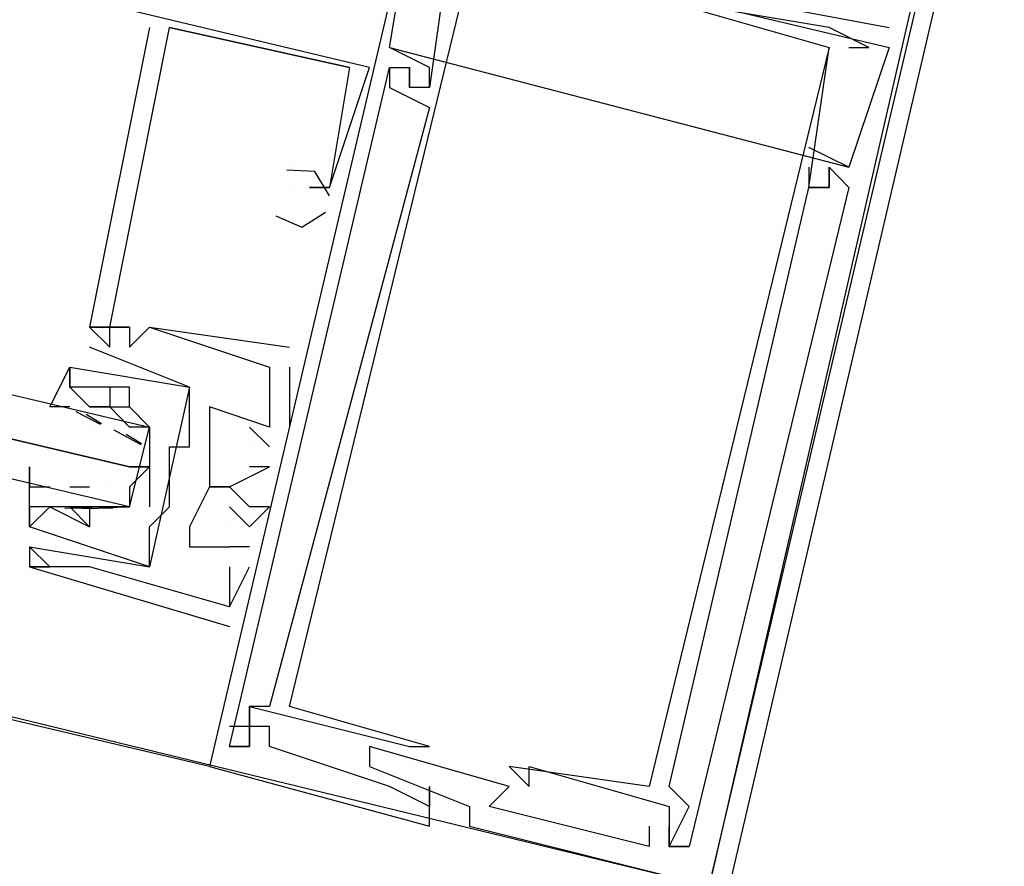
# Model space of a CAD drawing. Header units: feet. Extents: x -79 to 198, y -22 to 181.
# Tile 251 of 256: x 116.407 to 117.064, y 143.711 to 144.276. Entities that reach past the tile are written whole.
import ezdxf

# ---------------------------------------------------------------- set-up
doc = ezdxf.new("R2010")
doc.units = ezdxf.units.FT
doc.layers.add('A-LINEA', color=7, linetype='CONTINUOUS')

msp = doc.modelspace()

# ---------------------------------------------------------------- linework, layer by layer
at = {"layer": 'A-LINEA'}
for p, q in [((116.5333, 143.7778), (107.9467, 145.8044)), ((116.7067, 144.3244), (116.9867, 144.2578)), ((116.7067, 144.3244), (116.9867, 144.2578)), ((116.7067, 144.3244), (116.9867, 144.2578)), ((116.7733, 144.3111), (116.9867, 144.2711)), ((116.7733, 144.3111), (116.9867, 144.2711)), ((116.7733, 144.3111), (116.9867, 144.2711)), ((116.4933, 144.2711), (116.4933, 144.2711)), ((116.4933, 144.2711), (116.4933, 144.2711)), ((116.4933, 144.2711), (116.4933, 144.2711)), ((116.6267, 144.2444), (116.5067, 144.2711)), ((116.5067, 144.2711), (116.5067, 144.2711)), ((116.5067, 144.2711), (116.5067, 144.2711)), ((116.6267, 144.2444), (116.5067, 144.2711)), ((116.5067, 144.2711), (116.5067, 144.2711)), ((116.5067, 144.2711), (116.5067, 144.2711)), ((116.6267, 144.2444), (116.5067, 144.2711)), ((116.5067, 144.2711), (116.5067, 144.2711)), ((116.5067, 144.2711), (116.5067, 144.2711)), ((116.9467, 144.2711), (116.9467, 144.2711)), ((116.9467, 144.2711), (116.9467, 144.2711)), ((116.9467, 144.2711), (116.9467, 144.2711)), ((116.9867, 144.2711), (116.9867, 144.2711)), ((116.9867, 144.2711), (116.9867, 144.2711)), ((116.9867, 144.2711), (116.9867, 144.2711)), ((116.6533, 144.2578), (116.96, 144.1778)), ((116.6533, 144.2578), (116.6533, 144.2578)), ((116.6533, 144.2578), (116.96, 144.1778)), ((116.6533, 144.2578), (116.6533, 144.2578)), ((116.6533, 144.2578), (116.96, 144.1778)), ((116.6533, 144.2578), (116.6533, 144.2578)), ((116.9467, 144.2578), (116.9467, 144.2578)), ((116.9467, 144.2578), (116.9467, 144.2578)), ((116.9467, 144.2578), (116.9467, 144.2578)), ((116.9467, 144.2578), (116.9467, 144.2578)), ((116.9467, 144.2578), (116.9467, 144.2578)), ((116.9467, 144.2578), (116.9467, 144.2578)), ((116.9733, 144.2578), (116.9733, 144.2578)), ((116.9733, 144.2578), (116.9733, 144.2578)), ((116.9733, 144.2578), (116.9733, 144.2578)), ((116.9867, 144.2578), (116.9867, 144.2578)), ((116.9867, 144.2578), (116.9867, 144.2578)), ((116.9867, 144.2578), (116.9867, 144.2578)), ((116.6267, 144.2444), (116.6267, 144.2444)), ((116.6267, 144.2444), (116.6267, 144.2444)), ((116.6267, 144.2444), (116.6267, 144.2444)), ((116.6267, 144.2444), (116.6267, 144.2444)), ((116.6267, 144.2444), (116.6267, 144.2444)), ((116.6267, 144.2444), (116.6267, 144.2444)), ((116.64, 144.2444), (116.64, 144.2444)), ((116.64, 144.2444), (116.64, 144.2444)), ((116.64, 144.2444), (116.64, 144.2444)), ((116.6533, 144.2444), (116.6533, 144.2444)), ((116.6533, 144.2444), (116.6533, 144.2444)), ((116.6533, 144.2444), (116.6533, 144.2444)), ((116.6533, 144.2444), (116.6533, 144.2444)), ((116.6533, 144.2444), (116.6533, 144.2444)), ((116.6533, 144.2444), (116.6533, 144.2444)), ((116.6667, 144.2444), (116.6667, 144.2444)), ((116.6667, 144.2444), (116.6667, 144.2444)), ((116.6667, 144.2444), (116.6667, 144.2444)), ((116.6667, 144.2444), (116.6667, 144.2444)), ((116.6667, 144.2444), (116.6667, 144.2444)), ((116.6667, 144.2444), (116.6667, 144.2444)), ((116.68, 144.2444), (116.68, 144.2444)), ((116.68, 144.2444), (116.68, 144.2444)), ((116.68, 144.2444), (116.68, 144.2444)), ((116.6533, 144.2311), (116.6533, 144.2311)), ((116.6533, 144.2311), (116.6533, 144.2311)), ((116.6533, 144.2311), (116.6533, 144.2311)), ((116.6667, 144.2311), (116.6667, 144.2311)), ((116.6667, 144.2311), (116.6667, 144.2311)), ((116.6667, 144.2311), (116.6667, 144.2311)), ((116.6667, 144.2311), (116.6667, 144.2311)), ((116.6667, 144.2311), (116.6667, 144.2311)), ((116.6667, 144.2311), (116.6667, 144.2311)), ((116.68, 144.2311), (116.68, 144.2311)), ((116.68, 144.2311), (116.68, 144.2311)), ((116.68, 144.2311), (116.68, 144.2311)), ((116.68, 144.2311), (116.68, 144.2311)), ((116.68, 144.2311), (116.68, 144.2311)), ((116.68, 144.2311), (116.68, 144.2311)), ((116.68, 144.2178), (116.68, 144.2178)), ((116.68, 144.2178), (116.68, 144.2178)), ((116.68, 144.2178), (116.68, 144.2178)), ((116.9333, 144.1911), (116.9333, 144.1911)), ((116.9333, 144.1911), (116.9333, 144.1911)), ((116.9333, 144.1911), (116.9333, 144.1911)), ((116.5867, 144.1778), (116.5867, 144.1778)), ((116.5867, 144.1778), (116.5867, 144.1778)), ((116.5867, 144.1778), (116.5867, 144.1778)), ((116.5867, 144.1778), (116.5867, 144.1778)), ((116.5867, 144.1778), (116.5867, 144.1778)), ((116.5867, 144.1778), (116.5867, 144.1778)), ((116.9333, 144.1778), (116.9333, 144.1778)), ((116.9333, 144.1778), (116.9333, 144.1778)), ((116.9333, 144.1778), (116.9333, 144.1778)), ((116.9467, 144.1778), (116.9467, 144.1778)), ((116.9467, 144.1778), (116.9467, 144.1778)), ((116.9467, 144.1778), (116.9467, 144.1778)), ((116.9467, 144.1778), (116.9467, 144.1778)), ((116.9467, 144.1778), (116.9467, 144.1778)), ((116.9467, 144.1778), (116.9467, 144.1778)), ((116.96, 144.1778), (116.96, 144.1778)), ((116.96, 144.1778), (116.96, 144.1778)), ((116.96, 144.1778), (116.96, 144.1778)), ((116.5867, 144.1644), (116.5867, 144.1644)), ((116.5867, 144.1644), (116.5867, 144.1644)), ((116.5867, 144.1644), (116.5867, 144.1644)), ((116.6, 144.1644), (116.6, 144.1644)), ((116.6, 144.1644), (116.6, 144.1644)), ((116.6, 144.1644), (116.6, 144.1644)), ((116.6, 144.1644), (116.6, 144.1644)), ((116.6, 144.1644), (116.6, 144.1644)), ((116.6, 144.1644), (116.6, 144.1644)), ((116.6133, 144.1644), (116.6133, 144.1644)), ((116.6133, 144.1644), (116.6133, 144.1644)), ((116.6133, 144.1644), (116.6133, 144.1644)), ((116.6133, 144.1644), (116.6133, 144.1644)), ((116.6133, 144.1644), (116.6133, 144.1644)), ((116.6133, 144.1644), (116.6133, 144.1644)), ((116.9333, 144.1644), (116.9333, 144.1644)), ((116.9333, 144.1644), (116.9333, 144.1644)), ((116.9333, 144.1644), (116.9333, 144.1644)), ((116.9333, 144.1644), (116.9333, 144.1644)), ((116.9333, 144.1644), (116.9333, 144.1644)), ((116.9333, 144.1644), (116.9333, 144.1644)), ((116.9333, 144.1644), (116.9333, 144.1644)), ((116.9333, 144.1644), (116.9333, 144.1644)), ((116.9333, 144.1644), (116.9333, 144.1644)), ((116.9467, 144.1644), (116.9467, 144.1644)), ((116.9467, 144.1644), (116.9467, 144.1644)), ((116.9467, 144.1644), (116.9467, 144.1644)), ((116.9467, 144.1644), (116.9467, 144.1644)), ((116.9467, 144.1644), (116.9467, 144.1644)), ((116.9467, 144.1644), (116.9467, 144.1644)), ((116.9467, 144.1644), (116.9467, 144.1644)), ((116.9467, 144.1644), (116.9467, 144.1644)), ((116.9467, 144.1644), (116.9467, 144.1644)), ((116.96, 144.1644), (116.96, 144.1644)), ((116.96, 144.1644), (116.96, 144.1644)), ((116.96, 144.1644), (116.96, 144.1644)), ((116.4533, 144.0711), (116.4533, 144.0711)), ((116.4533, 144.0711), (116.4533, 144.0711)), ((116.4533, 144.0711), (116.4533, 144.0711)), ((116.4533, 144.0711), (116.4533, 144.0711)), ((116.4533, 144.0711), (116.4533, 144.0711)), ((116.4533, 144.0711), (116.4533, 144.0711)), ((116.4667, 144.0711), (116.4667, 144.0711)), ((116.4667, 144.0711), (116.4667, 144.0711)), ((116.4667, 144.0711), (116.4667, 144.0711)), ((116.4667, 144.0711), (116.4667, 144.0711)), ((116.4667, 144.0711), (116.4667, 144.0711)), ((116.4667, 144.0711), (116.4667, 144.0711)), ((116.48, 144.0711), (116.48, 144.0711)), ((116.48, 144.0711), (116.48, 144.0711)), ((116.48, 144.0711), (116.48, 144.0711)), ((116.48, 144.0711), (116.48, 144.0711)), ((116.48, 144.0711), (116.48, 144.0711)), ((116.48, 144.0711), (116.48, 144.0711)), ((116.4933, 144.0711), (116.4933, 144.0711)), ((116.4933, 144.0711), (116.4933, 144.0711)), ((116.4933, 144.0711), (116.4933, 144.0711)), ((116.4933, 144.0711), (116.4933, 144.0711)), ((116.4933, 144.0711), (116.4933, 144.0711)), ((116.4933, 144.0711), (116.4933, 144.0711)), ((116.4533, 144.0578), (116.4533, 144.0578)), ((116.4533, 144.0578), (116.4533, 144.0578)), ((116.4667, 144.0578), (116.4667, 144.0578)), ((116.4667, 144.0578), (116.4667, 144.0578)), ((116.4667, 144.0578), (116.4667, 144.0578)), ((116.48, 144.0578), (116.48, 144.0578)), ((116.48, 144.0578), (116.48, 144.0578)), ((116.48, 144.0578), (116.48, 144.0578)), ((116.5867, 144.0578), (116.5867, 144.0578)), ((116.5867, 144.0578), (116.5867, 144.0578)), ((116.5867, 144.0578), (116.5867, 144.0578)), ((116.44, 144.0444), (116.44, 144.0311)), ((116.44, 144.0444), (116.44, 144.0444)), ((116.44, 144.0444), (116.44, 144.0444)), ((116.44, 144.0444), (116.44, 144.0311)), ((116.44, 144.0444), (116.44, 144.0444)), ((116.44, 144.0444), (116.44, 144.0444)), ((116.5733, 144.0444), (116.5733, 144.0444)), ((116.5733, 144.0444), (116.5733, 144.0444)), ((116.5733, 144.0444), (116.5733, 144.0444)), ((116.5733, 144.0444), (116.5733, 144.0444)), ((116.5733, 144.0444), (116.5733, 144.0444)), ((116.5733, 144.0444), (116.5733, 144.0444)), ((116.5867, 144.0444), (116.5867, 144.0044)), ((116.5867, 144.0444), (116.5867, 144.0444)), ((116.5867, 144.0444), (116.5867, 144.0044)), ((116.5867, 144.0444), (116.5867, 144.0444)), ((116.5867, 144.0444), (116.5867, 144.0044)), ((116.5867, 144.0444), (116.5867, 144.0444)), ((116.44, 144.0311), (116.44, 144.0311)), ((116.44, 144.0311), (116.44, 144.0311)), ((116.44, 144.0311), (116.44, 144.0311)), ((116.44, 144.0311), (116.44, 144.0311)), ((116.4667, 144.0311), (116.4667, 144.0311)), ((116.4667, 144.0311), (116.4667, 144.0311)), ((116.48, 144.0311), (116.48, 144.0311)), ((116.48, 144.0311), (116.48, 144.0311)), ((116.48, 144.0311), (116.48, 144.0311)), ((116.48, 144.0311), (116.48, 144.0311)), ((116.52, 144.0311), (116.52, 144.0311)), ((116.52, 144.0311), (116.52, 144.0311)), ((116.4441, 144.0147), (116.4603, 144.0063)), ((116.4511, 144.0129), (116.4613, 144.0067)), ((116.4533, 144.0178), (116.4533, 144.0178)), ((116.4667, 144.0178), (116.4533, 144.0178)), ((116.4533, 144.0178), (116.4533, 144.0178)), ((116.4667, 144.0178), (116.4667, 144.0178)), ((116.4667, 144.0178), (116.4667, 144.0178)), ((116.4667, 144.0178), (116.4667, 144.0178)), ((116.4667, 144.0178), (116.4667, 144.0178)), ((116.48, 144.0178), (116.48, 144.0178)), ((116.48, 144.0178), (116.48, 144.0178)), ((116.48, 144.0178), (116.48, 144.0178)), ((116.48, 144.0178), (116.48, 144.0178)), ((116.48, 144.0178), (116.48, 144.0178)), ((116.48, 144.0178), (116.48, 144.0178)), ((116.52, 144.0178), (116.52, 144.0178)), ((116.52, 144.0178), (116.52, 144.0178)), ((116.5333, 144.0178), (116.5333, 144.0178)), ((116.5333, 144.0178), (116.5333, 144.0178)), ((116.5333, 144.0178), (116.5333, 144.0178)), ((116.4533, 144.0044), (116.4533, 144.0044)), ((116.4695, 144.0024), (116.4875, 143.9928)), ((116.4778, 143.9996), (116.488, 143.9934)), ((116.48, 144.0044), (116.48, 144.0044)), ((116.56, 144.0044), (116.5733, 143.9911)), ((116.56, 144.0044), (116.56, 144.0044)), ((116.56, 144.0044), (116.5733, 143.9911)), ((116.56, 144.0044), (116.56, 144.0044)), ((116.56, 144.0044), (116.5733, 143.9911)), ((116.56, 144.0044), (116.56, 144.0044)), ((116.5733, 144.0044), (116.5733, 144.0044)), ((116.5733, 144.0044), (116.5733, 144.0044)), ((116.5733, 144.0044), (116.5733, 144.0044)), ((116.5733, 144.0044), (116.5733, 144.0044)), ((116.5733, 144.0044), (116.5733, 144.0044)), ((116.5733, 144.0044), (116.5733, 144.0044)), ((116.5867, 144.0044), (116.5867, 144.0044)), ((116.5867, 144.0044), (116.5867, 144.0044)), ((116.5867, 144.0044), (116.5867, 144.0044)), ((116.5067, 143.9911), (116.5067, 143.9911)), ((116.5067, 143.9911), (116.5067, 143.9911)), ((116.52, 143.9911), (116.52, 143.9911)), ((116.52, 143.9911), (116.52, 143.9911)), ((116.5333, 143.9911), (116.5333, 143.9911)), ((116.5333, 143.9911), (116.5333, 143.9911)), ((116.5333, 143.9911), (116.5333, 143.9911)), ((116.56, 143.9911), (116.56, 143.9911)), ((116.56, 143.9911), (116.56, 143.9911)), ((116.56, 143.9911), (116.56, 143.9911)), ((116.5733, 143.9911), (116.5733, 143.9911)), ((116.5733, 143.9911), (116.5733, 143.9911)), ((116.5733, 143.9911), (116.5733, 143.9911)), ((116.4933, 143.9778), (116.4933, 143.9778)), ((116.56, 143.9778), (116.56, 143.9778)), ((116.56, 143.9778), (116.56, 143.9778)), ((116.56, 143.9778), (116.56, 143.9778)), ((116.5733, 143.9778), (116.5733, 143.9778)), ((116.5733, 143.9778), (116.5733, 143.9778)), ((116.5733, 143.9778), (116.5733, 143.9778)), ((116.44, 143.9644), (116.44, 143.9644)), ((116.44, 143.9644), (116.4533, 143.9644)), ((116.44, 143.9644), (116.44, 143.9644)), ((116.4533, 143.9644), (116.4533, 143.9644)), ((116.4667, 143.9644), (116.4667, 143.9644)), ((116.5333, 143.9644), (116.5333, 143.9644)), ((116.5333, 143.9644), (116.5333, 143.9644)), ((116.5333, 143.9644), (116.5333, 143.9644)), ((116.5467, 143.9644), (116.5467, 143.9644)), ((116.5467, 143.9644), (116.5467, 143.9644)), ((116.5467, 143.9644), (116.5467, 143.9644)), ((116.4133, 143.9511), (116.4133, 143.9511)), ((116.4133, 143.9511), (116.4133, 143.9511)), ((116.4267, 143.9511), (116.4267, 143.9511)), ((116.4267, 143.9511), (116.4267, 143.9511)), ((116.4267, 143.9511), (116.4267, 143.9511)), ((116.4267, 143.9511), (116.4267, 143.9511)), ((116.4551, 143.9503), (116.4368, 143.9501)), ((116.4498, 143.951), (116.4379, 143.9499)), ((116.44, 143.9511), (116.44, 143.9511)), ((116.44, 143.9511), (116.44, 143.9511)), ((116.44, 143.9511), (116.44, 143.9511)), ((116.44, 143.9511), (116.44, 143.9511)), ((116.4689, 143.9503), (116.4485, 143.9497)), ((116.4533, 143.9511), (116.4533, 143.9511)), ((116.4533, 143.9511), (116.4533, 143.9511)), ((116.4533, 143.9511), (116.4533, 143.9511)), ((116.4533, 143.9511), (116.4533, 143.9511)), ((116.4764, 143.951), (116.4646, 143.9499)), ((116.5067, 143.9511), (116.5067, 143.9511)), ((116.5067, 143.9511), (116.5067, 143.9511)), ((116.5467, 143.9511), (116.5467, 143.9511)), ((116.5467, 143.9511), (116.5467, 143.9511)), ((116.5467, 143.9511), (116.5467, 143.9511)), ((116.56, 143.9511), (116.56, 143.9511)), ((116.56, 143.9511), (116.56, 143.9511)), ((116.56, 143.9511), (116.56, 143.9511)), ((116.5733, 143.9511), (116.5733, 143.9511)), ((116.5733, 143.9511), (116.5733, 143.9511)), ((116.5733, 143.9511), (116.5733, 143.9511)), ((116.4133, 143.9378), (116.4133, 143.9378)), ((116.4133, 143.9378), (116.4133, 143.9378)), ((116.4133, 143.9378), (116.4133, 143.9378)), ((116.4133, 143.9378), (116.4133, 143.9378)), ((116.4533, 143.9378), (116.4533, 143.9378)), ((116.4533, 143.9378), (116.4533, 143.9378)), ((116.4533, 143.9378), (116.4533, 143.9378)), ((116.4533, 143.9378), (116.4533, 143.9378)), ((116.4933, 143.9378), (116.4933, 143.9378)), ((116.4933, 143.9378), (116.4933, 143.9378)), ((116.52, 143.9378), (116.52, 143.9378)), ((116.52, 143.9378), (116.52, 143.9378)), ((116.52, 143.9378), (116.52, 143.9378)), ((116.5467, 143.9378), (116.5467, 143.9378)), ((116.5467, 143.9378), (116.5467, 143.9378)), ((116.5467, 143.9378), (116.5467, 143.9378)), ((116.56, 143.9378), (116.56, 143.9378)), ((116.56, 143.9378), (116.56, 143.9378)), ((116.56, 143.9378), (116.56, 143.9378)), ((116.4133, 143.9244), (116.4133, 143.9244)), ((116.4133, 143.9244), (116.4133, 143.9244)), ((116.4133, 143.9244), (116.4133, 143.9244)), ((116.4133, 143.9244), (116.4133, 143.9244)), ((116.4133, 143.9244), (116.4133, 143.9244)), ((116.4933, 143.9244), (116.4933, 143.9244)), ((116.4933, 143.9244), (116.4933, 143.9244)), ((116.52, 143.9244), (116.52, 143.9244)), ((116.52, 143.9244), (116.52, 143.9244)), ((116.52, 143.9244), (116.52, 143.9244)), ((116.5467, 143.9244), (116.5467, 143.9244)), ((116.5467, 143.9244), (116.5467, 143.9244)), ((116.5467, 143.9244), (116.5467, 143.9244)), ((116.5467, 143.9244), (116.5467, 143.9244)), ((116.5467, 143.9244), (116.5467, 143.9244)), ((116.5467, 143.9244), (116.5467, 143.9244)), ((116.56, 143.9244), (116.56, 143.9244)), ((116.56, 143.9244), (116.56, 143.9244)), ((116.56, 143.9244), (116.56, 143.9244)), ((116.4133, 143.9111), (116.4133, 143.9111)), ((116.4133, 143.9111), (116.4133, 143.9111)), ((116.4133, 143.9111), (116.4133, 143.9111)), ((116.4133, 143.9111), (116.4133, 143.9111)), ((116.4133, 143.9111), (116.4133, 143.9111)), ((116.4133, 143.9111), (116.4133, 143.9111)), ((116.4267, 143.9111), (116.4267, 143.9111)), ((116.4267, 143.9111), (116.4267, 143.9111)), ((116.4267, 143.9111), (116.4267, 143.9111)), ((116.44, 143.9111), (116.44, 143.9111)), ((116.44, 143.9111), (116.44, 143.9111)), ((116.44, 143.9111), (116.44, 143.9111)), ((116.4533, 143.9111), (116.4533, 143.9111)), ((116.4533, 143.9111), (116.4533, 143.9111)), ((116.4533, 143.9111), (116.4533, 143.9111)), ((116.4933, 143.9111), (116.4933, 143.9111)), ((116.4933, 143.9111), (116.4933, 143.9111)), ((116.4933, 143.9111), (116.4933, 143.9111)), ((116.4933, 143.9111), (116.4933, 143.9111)), ((116.5467, 143.9111), (116.5467, 143.9111)), ((116.5467, 143.9111), (116.5467, 143.9111)), ((116.5467, 143.9111), (116.5467, 143.9111)), ((116.56, 143.9111), (116.56, 143.9111)), ((116.56, 143.9111), (116.56, 143.9111)), ((116.56, 143.9111), (116.56, 143.9111)), ((116.5467, 143.8844), (116.5467, 143.8844)), ((116.5467, 143.8844), (116.5467, 143.8844)), ((116.5467, 143.8844), (116.5467, 143.8844)), ((116.5467, 143.8844), (116.5467, 143.8844)), ((116.5467, 143.8844), (116.5467, 143.8844)), ((116.5467, 143.8844), (116.5467, 143.8844)), ((116.5467, 143.8711), (116.5467, 143.8711)), ((116.5467, 143.8711), (116.5467, 143.8711)), ((116.5467, 143.8711), (116.5467, 143.8711)), ((116.3733, 143.8178), (116.8667, 143.6978)), ((116.56, 143.8178), (116.56, 143.8178)), ((116.56, 143.8178), (116.56, 143.8178)), ((116.56, 143.8178), (116.56, 143.8178)), ((116.56, 143.8178), (116.56, 143.8178)), ((116.56, 143.8178), (116.56, 143.8178)), ((116.56, 143.8178), (116.56, 143.8178)), ((116.5733, 143.8178), (116.5733, 143.8178)), ((116.5733, 143.8178), (116.5733, 143.8178)), ((116.5733, 143.8178), (116.5733, 143.8178)), ((116.5867, 143.8178), (116.5867, 143.8178)), ((116.5867, 143.8178), (116.5867, 143.8178)), ((116.5867, 143.8178), (116.5867, 143.8178)), ((116.5467, 143.8044), (116.5467, 143.8044)), ((116.5467, 143.8044), (116.5467, 143.8044)), ((116.5467, 143.8044), (116.5467, 143.8044)), ((116.56, 143.8044), (116.56, 143.8044)), ((116.56, 143.8044), (116.56, 143.8044)), ((116.56, 143.8044), (116.56, 143.8044)), ((116.56, 143.8044), (116.56, 143.8044)), ((116.56, 143.8044), (116.56, 143.8044)), ((116.56, 143.8044), (116.56, 143.8044)), ((116.5733, 143.8044), (116.5733, 143.8044)), ((116.5733, 143.8044), (116.5733, 143.8044)), ((116.5733, 143.8044), (116.5733, 143.8044)), ((116.5467, 143.7911), (116.5467, 143.7911)), ((116.5467, 143.7911), (116.5467, 143.7911)), ((116.5467, 143.7911), (116.5467, 143.7911)), ((116.56, 143.7911), (116.56, 143.7911)), ((116.56, 143.7911), (116.56, 143.7911)), ((116.56, 143.7911), (116.56, 143.7911)), ((116.56, 143.7911), (116.56, 143.7911)), ((116.56, 143.7911), (116.56, 143.7911)), ((116.56, 143.7911), (116.56, 143.7911)), ((116.5733, 143.7911), (116.5733, 143.7911)), ((116.5733, 143.7911), (116.5733, 143.7911)), ((116.5733, 143.7911), (116.5733, 143.7911)), ((116.64, 143.7911), (116.64, 143.7911)), ((116.64, 143.7911), (116.64, 143.7911)), ((116.64, 143.7911), (116.64, 143.7911)), ((116.6667, 143.7911), (116.6667, 143.7911)), ((116.6667, 143.7911), (116.6667, 143.7911)), ((116.6667, 143.7911), (116.6667, 143.7911)), ((116.6667, 143.7911), (116.6667, 143.7911)), ((116.6667, 143.7911), (116.6667, 143.7911)), ((116.6667, 143.7911), (116.6667, 143.7911)), ((116.68, 143.7911), (116.68, 143.7911)), ((116.68, 143.7911), (116.68, 143.7911)), ((116.68, 143.7911), (116.68, 143.7911)), ((116.5333, 143.7778), (116.5333, 143.7778)), ((116.5333, 143.7778), (116.5333, 143.7778)), ((116.5333, 143.7778), (116.5333, 143.7778)), ((116.64, 143.7778), (116.64, 143.7778)), ((116.64, 143.7778), (116.64, 143.7778)), ((116.64, 143.7778), (116.64, 143.7778)), ((116.7333, 143.7778), (116.7333, 143.7778)), ((116.7333, 143.7778), (116.7333, 143.7778)), ((116.7333, 143.7778), (116.7333, 143.7778)), ((116.7467, 143.7778), (116.7467, 143.7778)), ((116.7467, 143.7778), (116.7467, 143.7778)), ((116.7467, 143.7778), (116.7467, 143.7778)), ((116.6533, 143.7644), (116.6533, 143.7644)), ((116.6533, 143.7644), (116.6533, 143.7644)), ((116.6533, 143.7644), (116.6533, 143.7644)), ((116.68, 143.7644), (116.68, 143.7644)), ((116.68, 143.7644), (116.68, 143.7644)), ((116.68, 143.7644), (116.68, 143.7644)), ((116.72, 143.7644), (116.72, 143.7644)), ((116.72, 143.7644), (116.72, 143.7644)), ((116.72, 143.7644), (116.72, 143.7644)), ((116.7333, 143.7644), (116.7333, 143.7644)), ((116.7333, 143.7644), (116.7333, 143.7644)), ((116.7333, 143.7644), (116.7333, 143.7644)), ((116.7467, 143.7644), (116.7467, 143.7644)), ((116.7467, 143.7644), (116.7467, 143.7644)), ((116.7467, 143.7644), (116.7467, 143.7644)), ((116.8267, 143.7644), (116.8267, 143.7644)), ((116.8267, 143.7644), (116.8267, 143.7644)), ((116.8267, 143.7644), (116.8267, 143.7644)), ((116.84, 143.7644), (116.84, 143.7644)), ((116.84, 143.7644), (116.84, 143.7644)), ((116.84, 143.7644), (116.84, 143.7644)), ((116.68, 143.7511), (116.68, 143.7511)), ((116.68, 143.7511), (116.68, 143.7511)), ((116.68, 143.7511), (116.68, 143.7511)), ((116.7067, 143.7511), (116.7067, 143.7511)), ((116.7067, 143.7511), (116.7067, 143.7511)), ((116.7067, 143.7511), (116.7067, 143.7511)), ((116.72, 143.7511), (116.72, 143.7511)), ((116.72, 143.7511), (116.72, 143.7511)), ((116.72, 143.7511), (116.72, 143.7511)), ((116.84, 143.7511), (116.84, 143.7511)), ((116.84, 143.7511), (116.84, 143.7511)), ((116.84, 143.7511), (116.84, 143.7511)), ((116.8533, 143.7511), (116.8533, 143.7511)), ((116.8533, 143.7511), (116.8533, 143.7511)), ((116.8533, 143.7511), (116.8533, 143.7511)), ((116.68, 143.7378), (116.68, 143.7378)), ((116.68, 143.7378), (116.68, 143.7378)), ((116.68, 143.7378), (116.68, 143.7378)), ((116.7067, 143.7378), (116.7067, 143.7378)), ((116.7067, 143.7378), (116.7067, 143.7378)), ((116.7067, 143.7378), (116.7067, 143.7378)), ((116.8267, 143.7378), (116.8267, 143.7378)), ((116.8267, 143.7378), (116.8267, 143.7378)), ((116.8267, 143.7378), (116.8267, 143.7378)), ((116.84, 143.7378), (116.84, 143.7378)), ((116.84, 143.7378), (116.84, 143.7378)), ((116.84, 143.7378), (116.84, 143.7378)), ((116.8267, 143.7244), (116.8267, 143.7244)), ((116.8267, 143.7244), (116.8267, 143.7244)), ((116.8267, 143.7244), (116.8267, 143.7244)), ((116.84, 143.7244), (116.84, 143.7244)), ((116.84, 143.7244), (116.84, 143.7244)), ((116.84, 143.7244), (116.84, 143.7244)), ((116.84, 143.7244), (116.84, 143.7244)), ((116.84, 143.7244), (116.84, 143.7244)), ((116.84, 143.7244), (116.84, 143.7244)), ((116.84, 143.7244), (116.84, 143.7244)), ((116.84, 143.7244), (116.84, 143.7244)), ((116.84, 143.7244), (116.84, 143.7244)), ((116.8533, 143.7244), (116.8533, 143.7244)), ((116.8533, 143.7244), (116.8533, 143.7244)), ((116.8533, 143.7244), (116.8533, 143.7244)), ((116.8533, 143.7244), (116.8533, 143.7244)), ((116.8533, 143.7244), (116.8533, 143.7244)), ((116.8533, 143.7244), (116.8533, 143.7244))]:
    msp.add_line(p, q, dxfattribs=at)
for points in [[(116.64, 144.2444), (114.8533, 144.6711), (112.5467, 145.2178)], [(116.8667, 143.6978), (117.6667, 143.4978), (117.8667, 144.3111), (117.0533, 144.5111), (116.8667, 143.6978)], [(116.88, 143.6978), (117.6667, 143.5111), (117.8533, 144.3111), (117.0667, 144.4978), (116.88, 143.6978)], [(116.6933, 144.4578), (116.5333, 143.7778), (116.68, 143.7378), (116.68, 143.7644), (116.68, 143.7511), (116.6533, 143.7644), (116.5733, 143.7911), (116.5733, 143.8044), (116.56, 143.8044), (116.56, 143.7911), (116.5467, 143.7911)], [(116.6933, 144.4578), (116.5333, 143.7778), (116.68, 143.7378), (116.68, 143.7644), (116.68, 143.7511), (116.6533, 143.7644), (116.5733, 143.7911), (116.5733, 143.8044), (116.56, 143.8044), (116.56, 143.7911), (116.5467, 143.7911)], [(116.6933, 144.4578), (116.5333, 143.7778), (116.68, 143.7378), (116.68, 143.7644), (116.68, 143.7511), (116.6533, 143.7644), (116.5733, 143.7911), (116.5733, 143.8044), (116.56, 143.8044), (116.56, 143.7911), (116.5467, 143.7911)], [(114.8, 144.4044), (116.4933, 144.0044), (116.4933, 143.9911), (116.4933, 143.9778), (116.48, 143.9778), (114.7867, 144.3778), (116.48, 143.9778), (116.4933, 143.9778), (116.48, 143.9644), (116.48, 143.9511), (114.7867, 144.3511)], [(116.7333, 143.7644), (116.64, 143.7911), (116.64, 143.7778), (116.7067, 143.7511), (116.7067, 143.7378), (116.8667, 143.6978), (117.0267, 144.3778), (117.0133, 144.3778), (117.0133, 144.3644)], [(116.7333, 143.7644), (116.64, 143.7911), (116.64, 143.7778), (116.7067, 143.7511), (116.7067, 143.7378), (116.8667, 143.6978), (117.0267, 144.3778), (117.0133, 144.3778), (117.0133, 144.3644)], [(116.7333, 143.7644), (116.64, 143.7911), (116.64, 143.7778), (116.7067, 143.7511), (116.7067, 143.7378), (116.8667, 143.6978), (117.0267, 144.3778), (117.0133, 144.3778), (117.0133, 144.3644)], [(116.68, 144.2311), (116.68, 144.2444), (116.6533, 144.2578), (116.6667, 144.3378), (116.7333, 144.3244)], [(116.68, 144.2311), (116.68, 144.2444), (116.6533, 144.2578), (116.6667, 144.3378), (116.7333, 144.3244)], [(116.68, 144.2311), (116.68, 144.2444), (116.6533, 144.2578), (116.6667, 144.3378), (116.7333, 144.3244)], [(116.6667, 144.3244), (116.6933, 144.3244), (116.68, 144.2311), (116.6667, 144.2311), (116.6667, 144.2444)], [(116.6667, 144.3244), (116.6933, 144.3244), (116.68, 144.2311), (116.6667, 144.2311), (116.6667, 144.2444)], [(116.6667, 144.3244), (116.6933, 144.3244), (116.68, 144.2311), (116.6667, 144.2311), (116.6667, 144.2444)], [(116.68, 143.7911), (116.5867, 143.8178), (116.7067, 144.3111), (116.7867, 144.2978), (116.7867, 144.2978)], [(116.68, 143.7911), (116.5867, 143.8178), (116.7067, 144.3111), (116.7867, 144.2978), (116.7867, 144.2978)], [(116.68, 143.7911), (116.5867, 143.8178), (116.7067, 144.3111), (116.7867, 144.2978), (116.7867, 144.2978)], [(116.96, 144.2578), (116.96, 144.2578), (116.9733, 144.2578), (116.9467, 144.2711), (116.8667, 144.2844), (116.8533, 144.2844), (116.8533, 144.2844), (116.9467, 144.2578), (116.8267, 143.7644), (116.7333, 143.7778), (116.7467, 143.7644), (116.7467, 143.7778), (116.84, 143.7511), (116.84, 143.7244), (116.8533, 143.7244), (116.84, 143.7244), (116.8533, 143.7511), (116.84, 143.7644), (116.9333, 144.1644), (116.9467, 144.1644), (116.9467, 144.1778), (116.9467, 144.1644), (116.9333, 144.1644), (116.9467, 144.2578)], [(116.96, 144.2578), (116.96, 144.2578), (116.9733, 144.2578), (116.9467, 144.2711), (116.8667, 144.2844), (116.8533, 144.2844), (116.8533, 144.2844), (116.9467, 144.2578), (116.8267, 143.7644), (116.7333, 143.7778), (116.7467, 143.7644), (116.7467, 143.7778), (116.84, 143.7511), (116.84, 143.7244), (116.8533, 143.7244), (116.84, 143.7244), (116.8533, 143.7511), (116.84, 143.7644), (116.9333, 144.1644), (116.9467, 144.1644), (116.9467, 144.1778), (116.9467, 144.1644), (116.9333, 144.1644), (116.9467, 144.2578)], [(116.96, 144.2578), (116.96, 144.2578), (116.9733, 144.2578), (116.9467, 144.2711), (116.8667, 144.2844), (116.8533, 144.2844), (116.8533, 144.2844), (116.9467, 144.2578), (116.8267, 143.7644), (116.7333, 143.7778), (116.7467, 143.7644), (116.7467, 143.7778), (116.84, 143.7511), (116.84, 143.7244), (116.8533, 143.7244), (116.84, 143.7244), (116.8533, 143.7511), (116.84, 143.7644), (116.9333, 144.1644), (116.9467, 144.1644), (116.9467, 144.1778), (116.9467, 144.1644), (116.9333, 144.1644), (116.9467, 144.2578)], [(116.4933, 144.2711), (116.4533, 144.0711), (116.4667, 144.0578), (116.4667, 144.0711), (116.4533, 144.0711), (116.48, 144.0711), (116.48, 144.0578), (116.4933, 144.0711), (116.5733, 144.0444), (116.5733, 144.0044), (116.5333, 144.0178), (116.5333, 143.9911), (116.5333, 143.9644), (116.52, 143.9378), (116.52, 143.9244), (116.5467, 143.9244)], [(116.4933, 144.2711), (116.4533, 144.0711), (116.4667, 144.0578), (116.4667, 144.0711), (116.4533, 144.0711), (116.48, 144.0711), (116.48, 144.0578), (116.4933, 144.0711), (116.5733, 144.0444), (116.5733, 144.0044), (116.5333, 144.0178), (116.5333, 143.9911), (116.5333, 143.9644), (116.52, 143.9378), (116.52, 143.9244), (116.5467, 143.9244)], [(116.4933, 144.2711), (116.4533, 144.0711), (116.4667, 144.0578), (116.4667, 144.0711), (116.4533, 144.0711), (116.48, 144.0711), (116.48, 144.0578), (116.4933, 144.0711), (116.5733, 144.0444), (116.5733, 144.0044), (116.5333, 144.0178), (116.5333, 143.9911), (116.5333, 143.9644), (116.52, 143.9378), (116.52, 143.9244), (116.5467, 143.9244)], [(116.48, 144.0711), (116.4667, 144.0711), (116.5067, 144.2711), (116.6267, 144.2444), (116.6133, 144.1644), (116.6, 144.1644)], [(116.48, 144.0711), (116.4667, 144.0711), (116.5067, 144.2711), (116.6267, 144.2444), (116.6133, 144.1644), (116.6, 144.1644)], [(116.48, 144.0711), (116.4667, 144.0711), (116.5067, 144.2711), (116.6267, 144.2444), (116.6133, 144.1644), (116.6, 144.1644)], [(116.9867, 144.2578), (116.96, 144.1778), (116.9333, 144.1911)], [(116.9867, 144.2578), (116.96, 144.1778), (116.9333, 144.1911)], [(116.9867, 144.2578), (116.96, 144.1778), (116.9333, 144.1911)], [(116.6533, 144.2444), (116.6533, 144.2311), (116.68, 144.2178), (116.5733, 143.8178), (116.56, 143.8178), (116.56, 143.8044), (116.5467, 143.8044)], [(116.5467, 143.7911), (116.6533, 144.2444), (116.6667, 144.2444), (116.6667, 144.2311)], [(116.6533, 144.2444), (116.6533, 144.2311), (116.68, 144.2178), (116.5733, 143.8178), (116.56, 143.8178), (116.56, 143.8044), (116.5467, 143.8044)], [(116.5467, 143.7911), (116.6533, 144.2444), (116.6667, 144.2444), (116.6667, 144.2311)], [(116.6533, 144.2444), (116.6533, 144.2311), (116.68, 144.2178), (116.5733, 143.8178), (116.56, 143.8178), (116.56, 143.8044), (116.5467, 143.8044)], [(116.5467, 143.7911), (116.6533, 144.2444), (116.6667, 144.2444), (116.6667, 144.2311)], [(116.6, 144.1644), (116.6133, 144.1644), (116.64, 144.2444)], [(116.6, 144.1644), (116.6133, 144.1644), (116.64, 144.2444)], [(116.6, 144.1644), (116.6133, 144.1644), (116.64, 144.2444)], [(116.6133, 144.1588), (116.6036, 144.1749), (116.5848, 144.1759)], [(116.6133, 144.1588), (116.6036, 144.1749), (116.5848, 144.1759)], [(116.6133, 144.1588), (116.6036, 144.1749), (116.5848, 144.1759)], [(116.9333, 144.1778), (116.9333, 144.1644), (116.9467, 144.1644), (116.9467, 144.1778), (116.96, 144.1644), (116.8533, 143.7244), (116.84, 143.7244), (116.84, 143.7378)], [(116.9333, 144.1778), (116.9333, 144.1644), (116.9467, 144.1644), (116.9467, 144.1778), (116.96, 144.1644), (116.8533, 143.7244), (116.84, 143.7244), (116.84, 143.7378)], [(116.9333, 144.1778), (116.9333, 144.1644), (116.9467, 144.1644), (116.9467, 144.1778), (116.96, 144.1644), (116.8533, 143.7244), (116.84, 143.7244), (116.84, 143.7378)], [(116.9467, 144.1778), (116.9467, 144.1644), (116.9467, 144.1644), (116.9333, 144.1644)], [(116.9467, 144.1778), (116.9467, 144.1644), (116.9467, 144.1644), (116.9333, 144.1644)], [(116.9467, 144.1778), (116.9467, 144.1644), (116.9467, 144.1644), (116.9333, 144.1644)], [(116.5867, 144.1644), (116.5867, 144.1644), (116.5867, 144.1644)], [(116.5867, 144.1644), (116.5867, 144.1644), (116.5867, 144.1644)], [(116.5867, 144.1644), (116.5867, 144.1644), (116.5867, 144.1644)], [(116.5776, 144.1454), (116.5949, 144.1378), (116.6107, 144.1479)], [(116.5776, 144.1454), (116.5949, 144.1378), (116.6107, 144.1479)], [(116.5776, 144.1454), (116.5949, 144.1378), (116.6107, 144.1479)], [(116.4933, 144.0711), (116.4933, 144.0711), (116.5867, 144.0578)], [(116.4933, 144.0711), (116.4933, 144.0711), (116.5867, 144.0578)], [(116.4933, 144.0711), (116.4933, 144.0711), (116.5867, 144.0578)], [(116.4133, 143.9244), (116.4933, 143.9111), (116.4933, 143.9244), (116.4933, 143.9378), (116.5067, 143.9511), (116.5067, 143.9911), (116.52, 143.9911), (116.52, 144.0178), (116.52, 144.0311), (116.4533, 144.0578)], [(116.4133, 143.9244), (116.4933, 143.9111), (116.4933, 143.9244), (116.4933, 143.9378), (116.5067, 143.9511), (116.5067, 143.9911), (116.52, 143.9911), (116.52, 144.0178), (116.52, 144.0311), (116.4533, 144.0578)], [(116.44, 144.0178), (116.4267, 144.0178), (116.44, 144.0444), (116.44, 144.0311), (116.4533, 144.0178), (116.4667, 144.0178), (116.48, 144.0178), (116.4933, 144.0044), (116.4933, 143.9511)], [(116.48, 144.0311), (116.44, 144.0311), (116.44, 144.0444), (116.52, 144.0311)], [(116.48, 144.0311), (116.44, 144.0311), (116.44, 144.0444), (116.52, 144.0311)], [(116.52, 144.0311), (116.4933, 143.9111), (116.4133, 143.9378), (116.4267, 143.9511), (116.4533, 143.9378)], [(116.52, 144.0311), (116.4933, 143.9111), (116.4133, 143.9378), (116.4267, 143.9511), (116.4533, 143.9378)], [(116.4667, 144.0178), (116.48, 144.0178), (116.48, 144.0311), (116.4667, 144.0311), (116.4667, 144.0178), (116.4533, 144.0178), (116.4533, 144.0178)], [(116.4667, 144.0178), (116.48, 144.0178), (116.48, 144.0311), (116.4667, 144.0311), (116.4667, 144.0178), (116.4533, 144.0178), (116.4533, 144.0178)], [(116.4533, 143.9511), (116.4667, 143.9511), (116.48, 143.9511), (116.4933, 144.0044), (116.48, 144.0044), (116.4667, 144.0178)], [(116.48, 143.9511), (116.4667, 143.9511), (116.4533, 143.9511), (116.4267, 143.9511), (116.4133, 143.9511), (116.4133, 143.9378), (116.4133, 143.9511), (116.4133, 143.9778), (116.4133, 143.9644), (116.4267, 143.9644)], [(116.5467, 143.9511), (116.56, 143.9378), (116.5733, 143.9511), (116.56, 143.9511), (116.5467, 143.9644), (116.5467, 143.9644), (116.5733, 143.9778), (116.56, 143.9778)], [(116.5467, 143.9511), (116.56, 143.9378), (116.5733, 143.9511), (116.56, 143.9511), (116.5467, 143.9644), (116.5467, 143.9644), (116.5733, 143.9778), (116.56, 143.9778)], [(116.5467, 143.9511), (116.56, 143.9378), (116.5733, 143.9511), (116.56, 143.9511), (116.5467, 143.9644), (116.5467, 143.9644), (116.5733, 143.9778), (116.56, 143.9778)], [(116.5333, 143.9644), (116.5467, 143.9644), (116.5333, 143.9644), (116.5467, 143.9644)], [(116.5333, 143.9644), (116.5467, 143.9644), (116.5333, 143.9644), (116.5467, 143.9644)], [(116.5333, 143.9644), (116.5467, 143.9644), (116.5333, 143.9644), (116.5467, 143.9644)], [(116.4267, 143.9511), (116.4133, 143.9511), (116.4133, 143.9378)], [(116.4267, 143.9511), (116.4133, 143.9511), (116.4133, 143.9378)], [(116.4533, 143.9511), (116.4533, 143.9378), (116.44, 143.9511), (116.4533, 143.9511), (116.44, 143.9511)], [(116.4533, 143.9511), (116.4533, 143.9378), (116.44, 143.9511), (116.4533, 143.9511), (116.44, 143.9511)], [(116.5467, 143.9111), (116.5467, 143.8844), (116.4533, 143.9111), (116.44, 143.9111), (116.4133, 143.9111), (116.4267, 143.9111), (116.4133, 143.9244), (116.4133, 143.9111), (116.5467, 143.8711)], [(116.5467, 143.9111), (116.5467, 143.8844), (116.4533, 143.9111), (116.44, 143.9111), (116.4133, 143.9111), (116.4267, 143.9111), (116.4133, 143.9244), (116.4133, 143.9111), (116.5467, 143.8711)], [(116.5467, 143.9111), (116.5467, 143.8844), (116.4533, 143.9111), (116.44, 143.9111), (116.4133, 143.9111), (116.4267, 143.9111), (116.4133, 143.9244), (116.4133, 143.9111), (116.5467, 143.8711)], [(116.56, 143.9244), (116.5467, 143.9244), (116.5467, 143.9244)], [(116.56, 143.9244), (116.5467, 143.9244), (116.5467, 143.9244)], [(116.56, 143.9244), (116.5467, 143.9244), (116.5467, 143.9244)], [(116.5467, 143.8844), (116.5467, 143.8844), (116.56, 143.9111)], [(116.5467, 143.8844), (116.5467, 143.8844), (116.56, 143.9111)], [(116.5467, 143.8844), (116.5467, 143.8844), (116.56, 143.9111)], [(116.5467, 143.7911), (116.56, 143.7911), (116.56, 143.8178), (116.6667, 143.7911), (116.68, 143.7911)], [(116.5467, 143.7911), (116.56, 143.7911), (116.56, 143.8178), (116.6667, 143.7911), (116.68, 143.7911)], [(116.5467, 143.7911), (116.56, 143.7911), (116.56, 143.8178), (116.6667, 143.7911), (116.68, 143.7911)], [(116.8267, 143.7378), (116.8267, 143.7244), (116.72, 143.7511), (116.7333, 143.7644)], [(116.8267, 143.7378), (116.8267, 143.7244), (116.72, 143.7511), (116.7333, 143.7644)], [(116.8267, 143.7378), (116.8267, 143.7244), (116.72, 143.7511), (116.7333, 143.7644)]]:
    msp.add_lwpolyline(points, dxfattribs=at)

doc.saveas('drawing.dxf')
